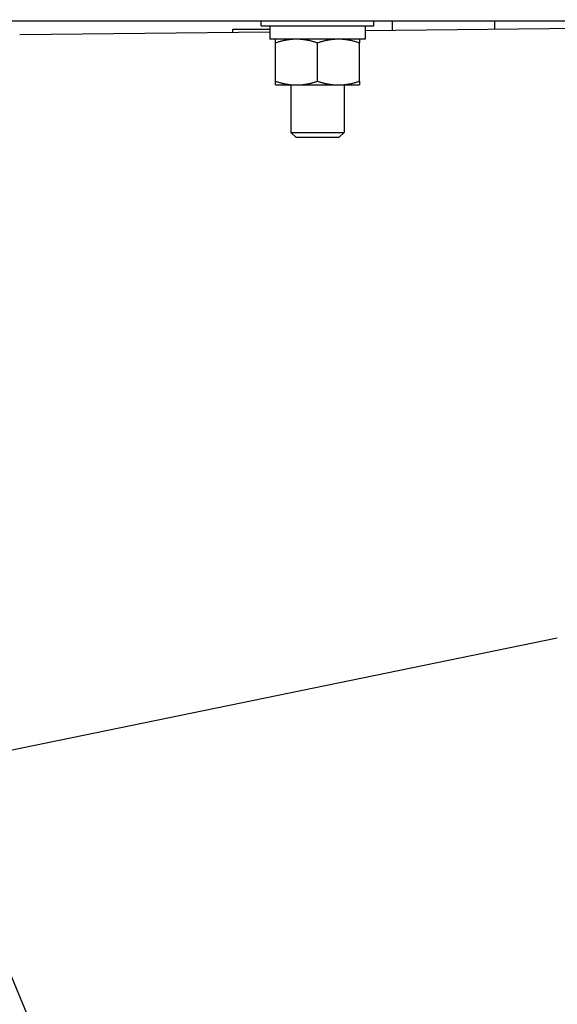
# Model space of a CAD drawing. Header units: inches. Extents: x 18 to 846, y -44 to 561.
# Tile 50 of 256: x 97.01 to 101.42, y 147.12 to 155.19. Entities that reach past the tile are written whole.
import ezdxf

# ---------------------------------------------------------------- set-up
doc = ezdxf.new("R2010")
doc.units = ezdxf.units.IN
doc.header["$LTSCALE"] = 24
doc.header["$MEASUREMENT"] = 0
doc.layers.add('Dimension (ANSI)', color=7, linetype='Continuous', lineweight=25)
doc.layers.add('Visible (ANSI)', color=7, linetype='Continuous', lineweight=30)
doc.styles.add('Note Text (ANSI)', font='tahoma.ttf')
doc.dimstyles.new('SB Fraction-16 (ANSI)', dxfattribs={"dimscale": 24, "dimtxt": 0.125, "dimasz": 0.098425, "dimexe": 0.125, "dimexo": 0.0625, "dimgap": 0.031496, "dimtad": 0, "dimtih": 1, "dimtoh": 1, "dimdec": 4, "dimrnd": 1e-08, "dimzin": 0, "dimdsep": 46, "dimlunit": 5, "dimtxsty": 'Note Text (ANSI)', "dimcen": 0.09, "dimdle": 0.393701, "dimclrd": 256, "dimclre": 256, "dimclrt": 256, "dimadec": 0, "dimazin": 3, "dimtfac": 0.96, "dimtofl": 0, "dimtmove": 0, "dimatfit": 3, "dimfxl": 1, "dimfrac": 2, "dimtolj": 1, "dimtzin": 12, "dimlwd": -1, "dimlwe": -1, "dimarcsym": 0})

# ---------------------------------------------------------------- blocks, each defined once
blk = doc.blocks.new('*D15')
at = {"layer": 'Defpoints', "color": 0, "transparency": 16777216}
for p in [(120.7887, 378.5815), (45.556, 94.8698), (90.6637, 94.8698)]:
    blk.add_point(p, dxfattribs=at)
at = {"layer": 'Dimension (ANSI)', "transparency": 16777216}
for p, q in [((119.2887, 378.5815), (42.556, 378.5815)), ((45.556, 376.2193), (45.556, 240.3754)), ((45.556, 97.232), (45.556, 235.0759)), ((89.1637, 94.8698), (42.556, 94.8698))]:
    blk.add_line(p, q, dxfattribs=at)
for points in [[(45.1623, 376.2193), (45.9497, 376.2193), (45.556, 378.5815)], [(45.1623, 97.232), (45.9497, 97.232), (45.556, 94.8698)]]:
    blk.add_solid(points, dxfattribs=at)
at = {"layer": 'Dimension (ANSI)', "transparency": 16777216, "insert": (36.4159, 239.6195), "char_height": 3, "attachment_point": 1, "style": 'Note Text (ANSI)'}
blk.add_mtext('\\A1;283 11/16', dxfattribs=at)

msp = doc.modelspace()

# ---------------------------------------------------------------- linework, layer by layer
at = {"layer": 'Visible (ANSI)'}
for p, q in [((109.36362, 155.17699), (93.36362, 155.17699)), ((98.99196, 155.13837), (98.99196, 155.17699)), ((99.91396, 155.13837), (99.91396, 155.17699)), ((100.06448, 155.17699), (100.06448, 155.10252)), ((100.90448, 155.17699), (100.90448, 155.11224)), ((97.01224, 155.0672), (99.06347, 155.09094)), ((98.75852, 155.11059), (99.06346, 155.11059)), ((98.75852, 155.08741), (98.75852, 155.11059)), ((98.99196, 155.13837), (99.91396, 155.13837)), ((99.06346, 155.13837), (99.06346, 155.10664)), ((99.84246, 155.13837), (99.84246, 155.02937)), ((99.84246, 155.09995), (102.75146, 155.13361)), ((99.84246, 155.02937), (99.0637, 155.02937)), ((99.10896, 154.68509), (99.10896, 154.99864)), ((99.45296, 154.68509), (99.45296, 154.99864)), ((99.79696, 154.68509), (99.79696, 154.99864)), ((99.10896, 154.65437), (99.28096, 154.65437)), ((99.23421, 154.65437), (99.23421, 154.26587)), ((99.28096, 154.65437), (99.62496, 154.65437)), ((99.62496, 154.65437), (99.79696, 154.65437)), ((99.67171, 154.65437), (99.67171, 154.26587)), ((99.23421, 154.26587), (99.67171, 154.26587)), ((99.27803, 154.22336), (99.23421, 154.26587)), ((99.6279, 154.22336), (99.27803, 154.22336)), ((99.6279, 154.22336), (99.67171, 154.26587)), ((96.2219, 149.05537), (101.41849, 150.12028)), ((96.2219, 149.05537), (98.15966, 144.45264))]:
    msp.add_line(p, q, dxfattribs=at)
msp.add_ellipse((99.45296, 155.10664), major_axis=(0, -2.20896), ratio=0.176327, start_param=4.712389, end_param=4.7473769, dxfattribs=at)
for points in [[(99.10896, 154.99864), (99.10896, 155.02937), (99.10896, 155.02937)], [(99.28096, 155.02937), (99.20114, 155.02937), (99.10896, 154.99864)], [(99.45296, 154.99864), (99.36079, 155.02937), (99.28096, 155.02937)], [(99.62496, 155.02937), (99.54514, 155.02937), (99.45296, 154.99864)], [(99.79696, 154.99864), (99.70479, 155.02937), (99.62496, 155.02937)], [(99.79696, 155.02937), (99.79696, 155.02937), (99.79696, 154.99864)], [(99.10896, 154.65437), (99.10896, 154.65437), (99.10896, 154.68509)], [(99.10896, 154.68509), (99.20114, 154.65437), (99.28096, 154.65437)], [(99.28096, 154.65437), (99.36079, 154.65437), (99.45296, 154.68509)], [(99.45296, 154.68509), (99.54514, 154.65437), (99.62496, 154.65437)], [(99.62496, 154.65437), (99.70479, 154.65437), (99.79696, 154.68509)], [(99.79696, 154.68509), (99.79696, 154.65437), (99.79696, 154.65437)]]:
    msp.add_rational_spline(points, [1, 1.0379548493, 1], degree=2, dxfattribs=at)

# ---------------------------------------------------------------- dimensions: what is measured, and where the dimension line sits
at = {"layer": 'Dimension (ANSI)'}
dim = msp.add_linear_dim(base=(45.55597, 94.8698), p1=(120.78874, 378.5815), p2=(90.66374, 94.8698), angle=270, dimstyle='SB Fraction-16 (ANSI)', override={"dimgap": 0.031496, "dimdec": 4, "dimtol": 0, "dimlim": 0, "dimtp": 0, "dimtm": 0, "dimtdec": 2, "dimatfit": 1}, dxfattribs=at)
dim.commit()
dim.dimension.update_dxf_attribs({"geometry": '*D15', "text_midpoint": (45.55597, 237.72565), "dimtype": 160})

doc.saveas('drawing.dxf')
